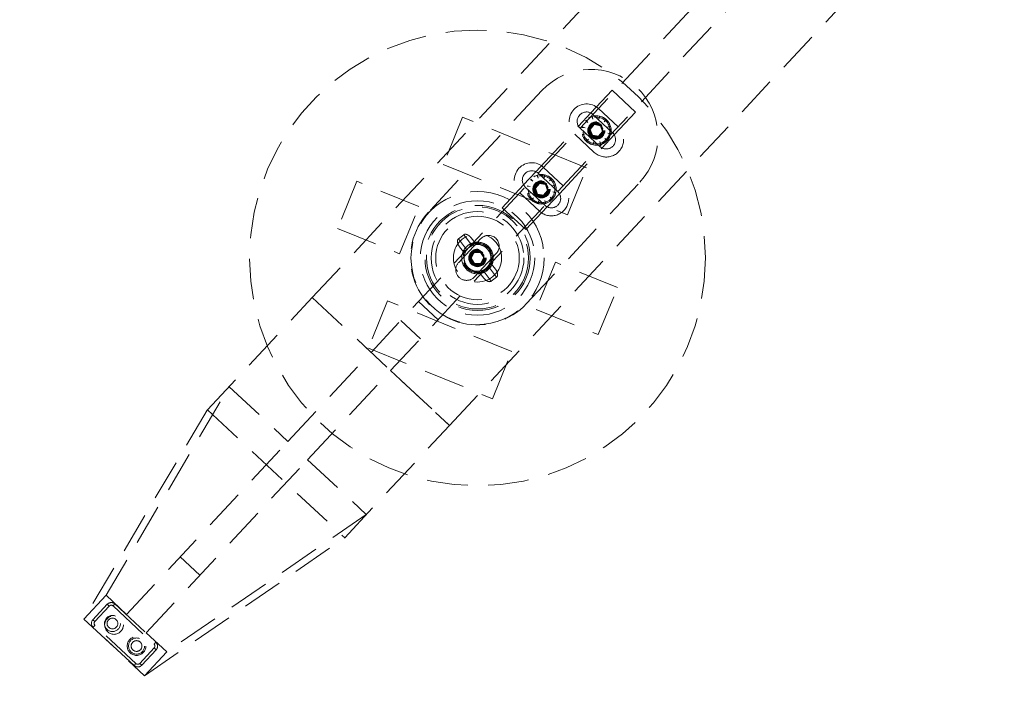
# Model space of a CAD drawing. Header units: millimetres. Extents: x 7 to 412, y 5 to 291.
# Tile 3 of 79: x 70 to 101, y 96 to 117. Entities that reach past the tile are written whole.
import ezdxf

# ---------------------------------------------------------------- set-up
doc = ezdxf.new("R2010")
doc.units = ezdxf.units.MM
doc.linetypes.add('HIDDEN', pattern=[1.905, 1.27, -0.635])

msp = doc.modelspace()

# ---------------------------------------------------------------- linework, layer by layer
at = {"color": 7, "linetype": 'HIDDEN', "lineweight": 18}
for p, q in [((79.58525, 108.27689), (95.73877, 125.59943)), ((81.41363, 106.5719), (97.5643, 123.89137)), ((82.02309, 106.00357), (98.17376, 123.32304)), ((83.85148, 104.29857), (101.05484, 122.74692)), ((86.72289, 114.70918), (83.19923, 110.93052)), ((88.24199, 114.0166), (88.90386, 114.72638)), ((88.90386, 114.72638), (89.63521, 114.04438)), ((89.09119, 113.58317), (88.48172, 114.1515)), ((84.25468, 113.88206), (83.65758, 112.41562)), ((88.11371, 112.31076), (84.25468, 113.88206)), ((87.86074, 113.60776), (88.24199, 114.0166)), ((88.27505, 113.90697), (88.31105, 113.81785)), ((88.31105, 113.81785), (88.29107, 113.91187)), ((88.31122, 113.96866), (88.92069, 113.40033)), ((88.51196, 113.91958), (88.49858, 113.82439)), ((88.49858, 113.82439), (88.52829, 113.91581)), ((88.97334, 113.33461), (89.63521, 114.04438)), ((86.53699, 112.18822), (87.86074, 113.60776)), ((88.52285, 112.97371), (87.91339, 113.54204)), ((87.96864, 113.56611), (88.06383, 113.55273)), ((88.06383, 113.55273), (87.97241, 113.58243)), ((88.07618, 113.77759), (88.15192, 113.71841)), ((88.15192, 113.71841), (88.0876, 113.78984)), ((88.35173, 113.65221), (88.22761, 113.50514)), ((88.54116, 113.61826), (88.35173, 113.65221)), ((88.60647, 113.43723), (88.54116, 113.61826)), ((88.72344, 113.81205), (88.66426, 113.7363)), ((88.66426, 113.7363), (88.7357, 113.80062)), ((88.85282, 113.61318), (88.7637, 113.57717)), ((88.7637, 113.57717), (88.85772, 113.59715)), ((87.74289, 113.3592), (88.35235, 112.79087)), ((88.07038, 113.3652), (87.97636, 113.34522)), ((87.98126, 113.32919), (88.07038, 113.3652)), ((88.22761, 113.50514), (88.29292, 113.32411)), ((88.29292, 113.32411), (88.48235, 113.29016)), ((88.48235, 113.29016), (88.60647, 113.43723)), ((88.59209, 112.92577), (88.97334, 113.33461)), ((88.86544, 113.37626), (88.77025, 113.38964)), ((88.77025, 113.38964), (88.86167, 113.35994)), ((88.16981, 113.20607), (88.09838, 113.14175)), ((88.11064, 113.13032), (88.16981, 113.20607)), ((88.33549, 113.11798), (88.30579, 113.02656)), ((88.32212, 113.02279), (88.33549, 113.11798)), ((88.55903, 113.0354), (88.52302, 113.12452)), ((88.52302, 113.12452), (88.54301, 113.0305)), ((88.7579, 113.16478), (88.68215, 113.22396)), ((88.68215, 113.22396), (88.74647, 113.15253)), ((87.26834, 111.50622), (88.59209, 112.92577)), ((83.65758, 112.41562), (87.51661, 110.84432)), ((87.38619, 111.75478), (86.77673, 112.32312)), ((86.15574, 111.77938), (86.53699, 112.18822)), ((86.57005, 112.07858), (86.60606, 111.98946)), ((86.60606, 111.98946), (86.58607, 112.08348)), ((86.60623, 112.14028), (87.21569, 111.57195)), ((86.80697, 112.0912), (86.79359, 111.99601)), ((86.79359, 111.99601), (86.82329, 112.08743)), ((87.51661, 110.84432), (88.11371, 112.31076)), ((80.96945, 111.89059), (80.37235, 110.42416)), ((82.89896, 111.10494), (80.96945, 111.89059)), ((85.49387, 111.06961), (86.15574, 111.77938)), ((86.81786, 111.14532), (86.2084, 111.71366)), ((86.24653, 108.08886), (89.77019, 111.86752)), ((86.26365, 111.73772), (86.35883, 111.72435)), ((86.35883, 111.72435), (86.26742, 111.75405)), ((86.37118, 111.9492), (86.44693, 111.89003)), ((86.44693, 111.89003), (86.38261, 111.96146)), ((86.64673, 111.82383), (86.52261, 111.67675)), ((86.83616, 111.78988), (86.64673, 111.82383)), ((86.90147, 111.60885), (86.83616, 111.78988)), ((87.01845, 111.98366), (86.95927, 111.90792)), ((86.95927, 111.90792), (87.0307, 111.97223)), ((87.14783, 111.78479), (87.0587, 111.74879)), ((87.0587, 111.74879), (87.15273, 111.76877)), ((86.0379, 111.53082), (86.64736, 110.96248)), ((86.36538, 111.53682), (86.27136, 111.51683)), ((86.27626, 111.50081), (86.36538, 111.53682)), ((86.52261, 111.67675), (86.58792, 111.49572)), ((86.58792, 111.49572), (86.77736, 111.46177)), ((86.77736, 111.46177), (86.90147, 111.60885)), ((86.8871, 111.09738), (87.26834, 111.50622)), ((87.16044, 111.54788), (87.06525, 111.56126)), ((87.06525, 111.56126), (87.15667, 111.53155)), ((82.30187, 109.63851), (82.89896, 111.10494)), ((86.22522, 110.38761), (86.8871, 111.09738)), ((86.46482, 111.37768), (86.39339, 111.31337)), ((86.40564, 111.30194), (86.46482, 111.37768)), ((86.6305, 111.28959), (86.60079, 111.19817)), ((86.61712, 111.1944), (86.6305, 111.28959)), ((86.85404, 111.20702), (86.81803, 111.29614)), ((86.81803, 111.29614), (86.83801, 111.20212)), ((87.0529, 111.3364), (86.97716, 111.39558)), ((86.97716, 111.39558), (87.04148, 111.32414)), ((85.49387, 111.06961), (86.22522, 110.38761)), ((80.37235, 110.42416), (82.30187, 109.63851)), ((84.29386, 110.22948), (84.12935, 110.10166)), ((84.5495, 109.90045), (84.29386, 110.22948)), ((84.12935, 110.10166), (84.38499, 109.77263)), ((84.1381, 109.37134), (84.8201, 110.1027)), ((84.52523, 110.13542), (84.64821, 109.97714)), ((84.28628, 109.69594), (84.1633, 109.85422)), ((84.53056, 109.50255), (84.62054, 109.67267)), ((84.62054, 109.67267), (84.81286, 109.6798)), ((84.62567, 108.91668), (85.30766, 109.64803)), ((84.81286, 109.6798), (84.9152, 109.51682)), ((84.6329, 109.33957), (84.53056, 109.50255)), ((84.82522, 109.3467), (84.6329, 109.33957)), ((84.9152, 109.51682), (84.82522, 109.3467)), ((85.15948, 109.31908), (85.28246, 109.16079)), ((87.1439, 109.37651), (86.5468, 107.91008)), ((89.07341, 108.59086), (87.1439, 109.37651)), ((84.92053, 108.87959), (84.79755, 109.03788)), ((84.89626, 109.11457), (85.1519, 108.78554)), ((85.31641, 108.91336), (85.06078, 109.24239)), ((85.31641, 108.91336), (85.1519, 108.78554)), ((88.47632, 107.12442), (89.07341, 108.59086)), ((76.3295, 104.78554), (79.58525, 108.27689)), ((79.58525, 108.27689), (83.85148, 104.29857)), ((79.58525, 108.27689), (81.41363, 106.5719)), ((81.92915, 108.17069), (81.33206, 106.70426)), ((85.78818, 106.59939), (81.92915, 108.17069)), ((82.89016, 108.15528), (83.49962, 107.58695)), ((86.5468, 107.91008), (88.47632, 107.12442)), ((82.3364, 107.56144), (82.94586, 106.99311)), ((78.83149, 103.80289), (81.41363, 106.5719)), ((81.33206, 106.70426), (85.19109, 105.13296)), ((85.19109, 105.13296), (85.78818, 106.59939)), ((79.44095, 103.23456), (82.02309, 106.00357)), ((82.02309, 106.00357), (83.85148, 104.29857)), ((73.17596, 99.02107), (77.00568, 105.50548)), ((77.00568, 105.50548), (78.83149, 103.80289)), ((76.32351, 104.77911), (72.48546, 98.2806)), ((76.32351, 104.77911), (76.3295, 104.78554)), ((76.3295, 104.78554), (80.59573, 100.80721)), ((80.59573, 100.80721), (83.85148, 104.29857)), ((73.81589, 98.42432), (78.83149, 103.80289)), ((74.42536, 97.85599), (79.44095, 103.23456)), ((79.44095, 103.23456), (81.26676, 101.53197)), ((81.26676, 101.53197), (75.06529, 97.25924)), ((74.37479, 96.51877), (80.58974, 100.80078)), ((80.58974, 100.80078), (80.59573, 100.80721)), ((75.48397, 100.21312), (76.09343, 99.64479)), ((73.17596, 99.02107), (72.48546, 98.2806)), ((73.17596, 99.02107), (73.81589, 98.42432)), ((72.76773, 98.25949), (73.21671, 98.74097)), ((72.82867, 98.20266), (73.27765, 98.68413)), ((73.27765, 98.68413), (73.21671, 98.74097)), ((73.45227, 98.74919), (73.39543, 98.68825)), ((73.39543, 98.68825), (74.66921, 97.50043)), ((73.45227, 98.74919), (74.72604, 97.56138)), ((72.48546, 98.2806), (74.37479, 96.51877)), ((72.82867, 98.20266), (72.76773, 98.25949)), ((72.83278, 98.08488), (72.77595, 98.02393)), ((74.04973, 96.83612), (72.77595, 98.02393)), ((74.10656, 96.89707), (72.83278, 98.08488)), ((74.42536, 97.85599), (75.06529, 97.25924)), ((74.67332, 97.38265), (74.22434, 96.90118)), ((74.73427, 97.32582), (74.28528, 96.84435)), ((74.72604, 97.56138), (74.66921, 97.50043)), ((74.73427, 97.32582), (74.67332, 97.38265)), ((75.06529, 97.25924), (74.37479, 96.51877)), ((74.10656, 96.89707), (74.04973, 96.83612)), ((74.28528, 96.84435), (74.22434, 96.90118))]:
    msp.add_line(p, q, dxfattribs=at)
for centre, radius in [((84.72288, 109.50751), 7.08333), ((88.41704, 113.47118), 0.45833), ((88.41704, 113.47118), 0.45415), ((88.41704, 113.47118), 0.41667), ((88.41704, 113.47118), 0.26667), ((88.41704, 113.47118), 0.25), ((88.41704, 113.47118), 0.22917), ((88.41704, 113.47118), 0.20833), ((88.41704, 113.47118), 0.19226), ((86.71204, 111.6428), 0.45833), ((86.71204, 111.6428), 0.45415), ((86.71204, 111.6428), 0.41667), ((86.71204, 111.6428), 0.26667), ((86.71204, 111.6428), 0.25), ((86.71204, 111.6428), 0.22917), ((86.71204, 111.6428), 0.20833), ((86.71204, 111.6428), 0.19226), ((84.72288, 109.50751), 2.06745), ((84.72288, 109.50751), 2.06745), ((84.72288, 109.50751), 1.77877), ((84.72288, 109.50751), 1.63444), ((84.72288, 109.50751), 1.58632), ((84.72288, 109.50751), 1.44199), ((84.72288, 109.50751), 1.29765), ((84.72288, 109.50751), 1.29765), ((84.72288, 109.50969), 0.75), ((84.72288, 109.50969), 0.45833), ((84.72288, 109.50969), 0.45415), ((84.72288, 109.50969), 0.41667), ((84.72288, 109.50751), 0.27083), ((84.72288, 109.50969), 0.26667), ((84.72288, 109.50969), 0.26042), ((84.72288, 109.50969), 0.25), ((84.72288, 109.50751), 0.25), ((84.72288, 109.50969), 0.22917), ((84.72288, 109.50969), 0.20833), ((84.72288, 109.50969), 0.19226), ((73.37618, 98.14218), 0.25), ((73.42493, 98.09671), 0.29167), ((73.37618, 98.14218), 0.16667), ((74.12582, 97.44313), 0.29167), ((74.12582, 97.44313), 0.25), ((74.12582, 97.44313), 0.16667)]:
    msp.add_circle(centre, radius, dxfattribs=at)
for centre, radius, start, end in [((88.24654, 113.28835), 2.08333, 317, 137), ((88.11231, 113.75535), 0.54167, 47, 227), ((88.11231, 113.75535), 0.29167, 47, 227), ((88.72177, 113.18702), 0.54167, 227, 47), ((88.72177, 113.18702), 0.29167, 227, 47), ((86.40731, 111.92697), 0.54167, 47, 227), ((86.40731, 111.92697), 0.29167, 47, 227), ((87.01677, 111.35863), 0.54167, 227, 47), ((87.01677, 111.35863), 0.29167, 227, 47), ((84.72288, 109.50969), 2.08333, 137, 317), ((85.06388, 109.87536), 0.33333, 317, 137), ((84.72288, 109.50751), 0.49167, 100.06353, 155.62662), ((84.72288, 109.50751), 0.41667, 67.845075, 127.845075), ((84.72288, 109.50751), 0.49167, 335.62662, 100.06353), ((84.72288, 109.50751), 0.41667, 7.845075, 67.845075), ((84.72288, 109.50751), 0.49167, 155.62662, 280.06353), ((84.72288, 109.50751), 0.41667, 127.845075, 187.845075), ((84.72288, 109.50751), 0.41667, 307.845075, 7.845075), ((84.38188, 109.14401), 0.33333, 137, 317), ((84.72288, 109.50751), 0.41667, 187.845075, 247.845075), ((84.72288, 109.50751), 0.49167, 280.06353, 335.62662), ((84.72288, 109.50751), 0.41667, 247.845075, 307.845075), ((73.3386, 98.6273), 0.16667, 47, 137), ((73.3386, 98.6273), 0.08333, 47, 137), ((72.88962, 98.14583), 0.16667, 137, 227), ((72.88962, 98.14583), 0.08333, 137, 227), ((74.61237, 97.43949), 0.08333, 317, 47), ((74.61237, 97.43949), 0.16667, 317, 47), ((74.16339, 96.95801), 0.16667, 227, 317), ((74.16339, 96.95801), 0.08333, 227, 317)]:
    msp.add_arc(centre, radius, start, end, dxfattribs=at)
for centre, start_param, end_param in [((79.60314, 108.26021), 2.95780011, 2.98451302), ((83.83358, 104.31526), 3.29867229, 3.32538519)]:
    msp.add_ellipse(centre, major_axis=(2.61433, 2.80352), ratio=0.03492077, start_param=start_param, end_param=end_param, dxfattribs=at)
at = {"color": 7, "linetype": 'Continuous', "lineweight": 25}
for points, knots in [([(204.88955, 125.88251), (204.88104, 125.31421), (204.864, 124.17671), (204.72627, 122.47276), (204.50662, 120.7725), (204.19719, 119.07778), (203.80051, 117.39043), (203.31643, 115.71226), (202.74564, 114.04509), (202.08874, 112.3907), (201.34645, 110.75088), (200.51959, 109.12738), (199.60905, 107.52193), (198.61583, 105.93626), (197.541, 104.37204), (196.38572, 102.83096), (195.15125, 101.31465), (193.83891, 99.82473), (192.45012, 98.36278), (190.88635, 96.83249), (189.13295, 95.24549), (187.17653, 93.61508), (185.12034, 92.03449), (182.96756, 90.50613), (180.77265, 89.06592), (178.54471, 87.71079), (176.29202, 86.43771), (173.96702, 85.2176), (171.57282, 84.0521), (169.11263, 82.94277), (166.43673, 81.82729), (163.53838, 80.72152), (160.41249, 79.64237), (157.21576, 78.64941), (153.9341, 77.73892), (150.57265, 76.91462), (147.13696, 76.18007), (143.65348, 75.54154), (140.12893, 75.00027), (136.59144, 74.55995), (133.04825, 74.21936), (129.5064, 73.97708), (125.95129, 73.83153), (122.36796, 73.78269), (118.76312, 73.83272), (115.14369, 73.9836), (111.53826, 74.23474), (107.95379, 74.58566), (104.41818, 75.03303), (100.93771, 75.57394), (97.51836, 76.20532), (94.14534, 76.92929), (90.99023, 77.70391), (88.0515, 78.51216), (85.32604, 79.33802), (82.6503, 80.22635), (80.02789, 81.17597), (77.46231, 82.1856), (75.00382, 83.23394), (72.65252, 84.3155), (70.40795, 85.42488), (68.22539, 86.58255), (66.10743, 87.78715), (63.96557, 89.09274), (61.81154, 90.50613), (59.65876, 92.03449), (57.60256, 93.61508), (55.64614, 95.24549), (53.89275, 96.83249), (52.32898, 98.36278), (50.94018, 99.82473), (49.62784, 101.31465), (48.39337, 102.83096), (47.2381, 104.37204), (46.16327, 105.93626), (45.17005, 107.52193), (44.25951, 109.12738), (43.43264, 110.75088), (42.69035, 112.3907), (42.03345, 114.04509), (41.46266, 115.71226), (40.97861, 117.39043), (40.58183, 119.07778), (40.27277, 120.7725), (40.05176, 122.47276), (39.91906, 124.17671), (39.87481, 125.88251), (39.91906, 127.58831), (40.05176, 129.29225), (40.27277, 130.99251), (40.58183, 132.68723), (40.97861, 134.37458), (41.46266, 136.05275), (42.03345, 137.71992), (42.69035, 139.37431), (43.43264, 141.01413), (44.25951, 142.63764), (45.17005, 144.24308), (46.16327, 145.82876), (47.2381, 147.39297), (48.39337, 148.93405), (49.62784, 150.45036), (50.94018, 151.94028), (52.32898, 153.40223), (53.89275, 154.93252), (55.64614, 156.51952), (57.60256, 158.14993), (59.65876, 159.73053), (61.81154, 161.25888), (64.00645, 162.6991), (66.23439, 164.05422), (68.48708, 165.32731), (70.81208, 166.54741), (73.20628, 167.71291), (75.66646, 168.82225), (78.34237, 169.93772), (81.24072, 171.04349), (84.36661, 172.12264), (87.56333, 173.1156), (90.845, 174.02609), (94.20644, 174.85039), (97.64213, 175.58495), (101.12562, 176.22347), (104.65017, 176.76474), (108.18765, 177.20506), (111.73084, 177.54566), (115.27269, 177.78793), (118.8278, 177.93348), (122.41113, 177.98232), (126.01598, 177.9323), (129.6354, 177.78142), (133.24084, 177.53027), (136.82531, 177.17935), (140.36091, 176.73199), (143.84138, 176.19108), (147.26074, 175.55969), (150.63376, 174.83573), (153.78887, 174.06111), (156.72759, 173.25285), (159.45306, 172.427), (162.12879, 171.53867), (164.75121, 170.58905), (167.31678, 169.57941), (169.77527, 168.53107), (172.12658, 167.44951), (174.37115, 166.34014), (176.55371, 165.18246), (178.67166, 163.97786), (180.81353, 162.67227), (182.96756, 161.25888), (185.12034, 159.73053), (187.17653, 158.14993), (189.13295, 156.51952), (190.88635, 154.93252), (192.45012, 153.40223), (193.83891, 151.94028), (195.15125, 150.45036), (196.38572, 148.93405), (197.541, 147.39297), (198.61583, 145.82876), (199.60905, 144.24308), (200.51959, 142.63764), (201.34645, 141.01413), (202.08874, 139.37431), (202.74564, 137.71992), (203.31643, 136.05275), (203.80051, 134.37458), (204.19719, 132.68723), (204.50662, 130.99251), (204.72627, 129.29225), (204.864, 127.58831), (204.88104, 126.4508), (204.88955, 125.88251)], [0, 0, 0, 0, 0.00398107, 0.00796855, 0.01196882, 0.01598812, 0.02003253, 0.0241079, 0.02821983, 0.03237362, 0.03657422, 0.04082624, 0.04513389, 0.04950099, 0.05393097, 0.05842684, 0.0629912, 0.06762626, 0.07233383, 0.07711533, 0.08295205, 0.08889786, 0.09495317, 0.10111772, 0.1073906, 0.11334175, 0.11938426, 0.12551608, 0.13173472, 0.13803738, 0.14442091, 0.15204336, 0.15976716, 0.16758565, 0.1754917, 0.18362367, 0.19183027, 0.20010282, 0.20843234, 0.2168096, 0.22507462, 0.23336747, 0.24167895, 0.24999976, 0.25847179, 0.26693397, 0.27537649, 0.28378963, 0.29216379, 0.30034136, 0.30846351, 0.31652173, 0.32450781, 0.3312215, 0.33787294, 0.34445773, 0.35097169, 0.35741088, 0.36377165, 0.36969409, 0.37554125, 0.38131082, 0.38700077, 0.3926094, 0.39888228, 0.40504683, 0.41110214, 0.41704795, 0.42288467, 0.42766617, 0.43237374, 0.4370088, 0.44157316, 0.44606903, 0.45049901, 0.45486611, 0.45917376, 0.46342578, 0.46762638, 0.47178017, 0.4758921, 0.47996747, 0.48401188, 0.48803118, 0.49203145, 0.49601893, 0.5, 0.50398107, 0.50796855, 0.51196882, 0.51598812, 0.52003253, 0.5241079, 0.52821983, 0.53237362, 0.53657422, 0.54082624, 0.54513389, 0.54950099, 0.55393097, 0.55842684, 0.5629912, 0.56762626, 0.57233383, 0.57711533, 0.58295205, 0.58889786, 0.59495317, 0.60111772, 0.6073906, 0.61334175, 0.61938426, 0.62551608, 0.63173472, 0.63803738, 0.64442091, 0.65204336, 0.65976716, 0.66758565, 0.6754917, 0.68362367, 0.69183027, 0.70010282, 0.70843234, 0.7168096, 0.72507462, 0.73336747, 0.74167895, 0.74999976, 0.75847179, 0.76693397, 0.77537649, 0.78378963, 0.79216379, 0.80034136, 0.80846351, 0.81652173, 0.82450781, 0.8312215, 0.83787294, 0.84445773, 0.85097169, 0.85741088, 0.86377165, 0.86969409, 0.87554125, 0.88131082, 0.88700077, 0.8926094, 0.89888228, 0.90504683, 0.91110214, 0.91704795, 0.92288467, 0.92766617, 0.93237374, 0.9370088, 0.94157316, 0.94606903, 0.95049901, 0.95486611, 0.95917376, 0.96342578, 0.96762638, 0.97178017, 0.9758921, 0.97996747, 0.98401188, 0.98803118, 0.99203145, 0.99601893, 1, 1, 1, 1]), ([(204.80621, 125.88251), (204.79604, 126.50376), (204.77569, 127.74697), (204.6108, 129.60884), (204.34815, 131.46226), (204.0262, 133.07186), (203.68917, 134.44022), (203.3683, 135.57572), (203.00748, 136.7065), (202.60671, 137.83256), (202.13436, 139.0344), (201.58065, 140.30849), (200.93532, 141.65029), (200.23282, 142.98058), (199.47955, 144.28825), (198.77454, 145.41777), (198.13842, 146.37598), (197.58015, 147.17863), (197.00058, 147.97507), (196.39971, 148.76529), (195.77754, 149.54931), (194.96043, 150.537), (193.92693, 151.71727), (192.65216, 153.07418), (191.32113, 154.39769), (190.16476, 155.47476), (189.21037, 156.32231), (188.46935, 156.9596), (187.71311, 157.58964), (186.94164, 158.21244), (186.15494, 158.82801), (184.98075, 159.71867), (183.39197, 160.86269), (181.35554, 162.22671), (179.6795, 163.27104), (178.3986, 164.03029), (177.5377, 164.52627), (176.66525, 165.01478), (175.78127, 165.49579), (174.88576, 165.96933), (173.66333, 166.59743), (172.10199, 167.36511), (170.18771, 168.25163), (168.23551, 169.10214), (166.24538, 169.91662), (164.21735, 170.69508), (162.18375, 171.42588), (160.21512, 172.08799), (158.31829, 172.68638), (156.46654, 173.23467), (154.59443, 173.75352), (152.70194, 174.24293), (150.78908, 174.7029), (148.43674, 175.22677), (145.63752, 175.78574), (142.38409, 176.34401), (139.0971, 176.81759), (135.78838, 177.2051), (132.46558, 177.50695), (129.13621, 177.72264), (125.79597, 177.85259), (122.56967, 177.89513), (119.46414, 177.86121), (116.48571, 177.76054), (113.51615, 177.59182), (110.54908, 177.35453), (108.0175, 177.09298), (105.9201, 176.83738), (104.26155, 176.61279), (102.61142, 176.36676), (100.9697, 176.0993), (99.3364, 175.8104), (97.7115, 175.50006), (95.8033, 175.10841), (93.62113, 174.62058), (91.1758, 174.01796), (88.76416, 173.36692), (86.3862, 172.66747), (84.01837, 171.91204), (81.91172, 171.18524), (80.06032, 170.50393), (78.48106, 169.8923), (76.92498, 169.25877), (75.39207, 168.60332), (73.88235, 167.92597), (72.3958, 167.22668), (70.66457, 166.37352), (68.70612, 165.3502), (66.53047, 164.12949), (64.39008, 162.84026), (62.29104, 161.48085), (60.23208, 160.04475), (58.50452, 158.74535), (57.08293, 157.60745), (55.95969, 156.66513), (54.86071, 155.69824), (53.7797, 154.69951), (52.71924, 153.66856), (51.69076, 152.61454), (50.70226, 151.54523), (49.68965, 150.38735), (48.66296, 149.13716), (47.63378, 147.79047), (46.66644, 146.4256), (45.74744, 145.02193), (44.88079, 143.57967), (44.07108, 142.09896), (43.33227, 140.60302), (42.62263, 138.99754), (41.95902, 137.27974), (41.36125, 135.44748), (40.8667, 133.59566), (40.47563, 131.72053), (40.19136, 129.82477), (40.01735, 127.91741), (39.95707, 126.08082), (39.99556, 124.31865), (40.11925, 122.63294), (40.32974, 120.951), (40.62362, 119.29218), (40.9968, 117.6584), (41.44584, 116.05134), (41.97458, 114.45434), (42.57568, 112.88657), (43.24486, 111.3494), (43.97853, 109.84418), (44.78376, 108.35465), (45.64422, 106.90842), (46.55427, 105.50536), (47.50898, 104.14538), (48.52439, 102.80389), (49.63316, 101.44072), (50.84012, 100.05993), (52.15, 98.66607), (53.51619, 97.3106), (54.92268, 96.00546), (56.36453, 94.74991), (57.85112, 93.53285), (59.30646, 92.41152), (60.72051, 91.38004), (62.08444, 90.43326), (63.48505, 89.50787), (64.90433, 88.61518), (66.33989, 87.75477), (67.78951, 86.92634), (69.26992, 86.11987), (70.88841, 85.27968), (72.64906, 84.4134), (74.55594, 83.52944), (76.50063, 82.68119), (78.48313, 81.86863), (80.50344, 81.09176), (82.5325, 80.36106), (84.62309, 79.65633), (86.77319, 78.98095), (89.01046, 78.33022), (91.27802, 77.72201), (93.57588, 77.15634), (96.08677, 76.59207), (98.81154, 76.04359), (101.75068, 75.52699), (104.71808, 75.07965), (107.69943, 74.70344), (110.65968, 74.40057), (113.59207, 74.16844), (116.50438, 74.00404), (119.42515, 73.90509), (122.36882, 73.87144), (125.32974, 73.90415), (128.30221, 74.00489), (131.26606, 74.17343), (134.23357, 74.41079), (136.86609, 74.68284), (139.16338, 74.9657), (141.11353, 75.23698), (143.05188, 75.53795), (144.97845, 75.86864), (146.89323, 76.22902), (148.98931, 76.65869), (151.25881, 77.16832), (153.69292, 77.7704), (156.0937, 78.42052), (158.46114, 79.11866), (160.821, 79.87309), (162.92334, 80.59965), (164.77395, 81.28187), (166.35376, 81.89481), (167.91056, 82.5298), (169.44433, 83.18684), (170.9551, 83.86592), (172.44284, 84.56707), (174.00421, 85.33794), (175.63231, 86.18345), (177.3195, 87.10935), (178.97602, 88.06952), (180.60921, 89.06955), (182.21609, 90.10964), (183.78465, 91.18373), (185.32847, 92.30241), (186.84405, 93.46641), (188.32755, 94.67667), (189.7681, 95.92628), (191.17625, 97.22766), (192.54687, 98.58181), (193.86247, 99.97577), (195.07467, 101.35647), (196.18806, 102.71903), (197.20729, 104.05912), (198.16534, 105.41709), (199.07892, 106.81861), (199.94323, 108.26353), (200.75274, 109.7517), (201.49024, 111.25439), (202.19618, 112.86393), (202.85434, 114.58281), (203.44577, 116.4129), (203.93458, 118.26379), (204.32127, 120.14196), (204.59907, 122.04514), (204.77387, 123.96225), (204.79544, 125.24263), (204.80621, 125.88251)], [0, 0, 0, 0, 0.0043572, 0.00871941, 0.01310058, 0.01748281, 0.02022693, 0.02298431, 0.02575808, 0.02855131, 0.03136699, 0.03481461, 0.03829348, 0.04180859, 0.0453648, 0.04887687, 0.0511464, 0.05343192, 0.0557345, 0.05805516, 0.06039493, 0.06275478, 0.06704637, 0.07139696, 0.07581175, 0.0802106, 0.08247988, 0.08476483, 0.08706604, 0.08938405, 0.09171941, 0.09407265, 0.09972162, 0.10544947, 0.11126258, 0.11357106, 0.11589401, 0.11823177, 0.1205847, 0.12295313, 0.1253374, 0.13022494, 0.13515626, 0.14013397, 0.14516061, 0.15023867, 0.15537054, 0.1603174, 0.1648068, 0.16932163, 0.17386329, 0.17843316, 0.18303259, 0.1876629, 0.19533733, 0.20305283, 0.21081501, 0.21862939, 0.22641793, 0.23421631, 0.24202972, 0.24986335, 0.25684679, 0.26381304, 0.27076578, 0.27770867, 0.28469032, 0.28861645, 0.29252947, 0.29643007, 0.30031896, 0.30419685, 0.30806446, 0.31192252, 0.31786064, 0.32374793, 0.3295872, 0.33538135, 0.34113331, 0.34701977, 0.35101165, 0.35497093, 0.35889873, 0.36279625, 0.36666467, 0.37050522, 0.37431916, 0.38020234, 0.38600282, 0.3918158, 0.39772651, 0.40354136, 0.40942109, 0.41288603, 0.41631327, 0.41970465, 0.42315279, 0.42663584, 0.43007796, 0.43348159, 0.43684926, 0.4408664, 0.44482696, 0.44873593, 0.4525985, 0.45659288, 0.46053555, 0.46443319, 0.46829271, 0.47284469, 0.47734457, 0.48180537, 0.48628289, 0.49077375, 0.49524451, 0.4997102, 0.50365612, 0.507603, 0.51156122, 0.51554109, 0.519415, 0.5233121, 0.52724121, 0.53121092, 0.53508579, 0.53899755, 0.54295324, 0.54695971, 0.55079871, 0.55468137, 0.55861278, 0.56259787, 0.56700461, 0.57147415, 0.57601213, 0.58050161, 0.58493093, 0.58942112, 0.59397622, 0.59781638, 0.60169748, 0.60562161, 0.60959077, 0.61345763, 0.61736072, 0.6213017, 0.62528215, 0.63015142, 0.63506452, 0.64002405, 0.64503253, 0.65009239, 0.65520603, 0.66015904, 0.6655667, 0.6710134, 0.67650159, 0.68203364, 0.68761188, 0.69455244, 0.70152796, 0.7085426, 0.7156005, 0.72260464, 0.72941388, 0.7362325, 0.74306396, 0.74991173, 0.75688066, 0.763833, 0.77077238, 0.77770247, 0.78471341, 0.78933485, 0.79393798, 0.79852394, 0.8030939, 0.80764901, 0.81219047, 0.81810211, 0.82396364, 0.82977784, 0.83554756, 0.84127572, 0.84715506, 0.85114874, 0.85511032, 0.85904095, 0.8629418, 0.86681408, 0.87065903, 0.87447789, 0.87902779, 0.88352654, 0.88797654, 0.89245714, 0.89695826, 0.90140176, 0.90579072, 0.91033002, 0.9148046, 0.91921842, 0.9237048, 0.92825206, 0.93273095, 0.93714709, 0.94113716, 0.94507138, 0.94895467, 0.95279212, 0.95680399, 0.96076172, 0.96467209, 0.96854215, 0.97308639, 0.97757689, 0.98202657, 0.98650821, 0.99102, 0.99551218, 1, 1, 1, 1])]:
    msp.add_open_spline(points, degree=3, knots=knots, dxfattribs=at)
at = {"color": 7, "linetype": 'HIDDEN', "lineweight": 18}
for points, knots in [([(204.05646, 125.88251), (204.0458, 125.25452), (204.02446, 123.99781), (203.8522, 122.11833), (203.57829, 120.24713), (203.19362, 118.38691), (202.70426, 116.54875), (202.11359, 114.73779), (201.43092, 112.97022), (200.65873, 111.23998), (199.80438, 109.55377), (198.86781, 107.9039), (197.8548, 106.29433), (196.77275, 104.73085), (195.62608, 103.21294), (194.37947, 101.69216), (193.02363, 100.16678), (191.55834, 98.64544), (190.03352, 97.17871), (188.45313, 95.76533), (186.82132, 94.40483), (185.14323, 93.09773), (183.36838, 91.80343), (181.49908, 90.5292), (179.53432, 89.27929), (177.53589, 88.09122), (175.50316, 86.96108), (173.24994, 85.78931), (170.76814, 84.59324), (168.05294, 83.3921), (165.30072, 82.27614), (162.52527, 81.24661), (159.74853, 80.30652), (156.96824, 79.44954), (154.18926, 78.67279), (151.38914, 77.96689), (148.45483, 77.30474), (145.3697, 76.69248), (142.14552, 76.14306), (138.89873, 75.67821), (135.63804, 75.29836), (132.35865, 75.00218), (129.06559, 74.79007), (125.76117, 74.66193), (122.3252, 74.61656), (118.76369, 74.6654), (115.08416, 74.82066), (111.41589, 75.08038), (108.21348, 75.39991), (105.47474, 75.73885), (103.19023, 76.06451), (100.91145, 76.43289), (98.64039, 76.8444), (96.16509, 77.3422), (93.49549, 77.94113), (90.62724, 78.66225), (87.77735, 79.45872), (84.94247, 80.33452), (82.33535, 81.22062), (79.95638, 82.09828), (77.7988, 82.9519), (75.66479, 83.85605), (73.55691, 84.81144), (71.4316, 85.84109), (69.29143, 86.9513), (67.13958, 88.14928), (65.02419, 89.41369), (62.94236, 90.7509), (60.90222, 92.16148), (59.05542, 93.53875), (57.3987, 94.86306), (55.9222, 96.11961), (54.48774, 97.42208), (53.09798, 98.77155), (51.75789, 100.16743), (50.47455, 101.60642), (49.25672, 103.08161), (48.10235, 104.59864), (47.01413, 106.15896), (45.99561, 107.76368), (45.05176, 109.41095), (44.18849, 111.09754), (43.40572, 112.83232), (42.71306, 114.60469), (42.11521, 116.41386), (41.61964, 118.24433), (41.22849, 120.09525), (40.94369, 121.96657), (40.76802, 123.85497), (40.70665, 125.67912), (40.74537, 127.42906), (40.8696, 129.09785), (41.08012, 130.75978), (41.37418, 132.40178), (41.74974, 134.02587), (42.20137, 135.61942), (42.72911, 137.19231), (43.35598, 138.80863), (44.09509, 140.47224), (44.95167, 142.16864), (45.88952, 143.82482), (46.89989, 145.43348), (47.97565, 146.99144), (49.11484, 148.5034), (50.37698, 150.04733), (51.77474, 151.62101), (53.31396, 153.2144), (54.91711, 154.74639), (56.57574, 156.21542), (58.28139, 157.62033), (60.14777, 159.05342), (62.18104, 160.5022), (64.3869, 161.95456), (66.64795, 163.3322), (68.96096, 164.6375), (71.41011, 165.91801), (73.99102, 167.16255), (76.69868, 168.36109), (79.43527, 169.47194), (82.19664, 170.498), (84.96626, 171.43767), (87.74677, 172.29667), (90.53397, 173.07748), (93.34836, 173.78835), (96.30848, 174.4572), (99.42695, 175.07615), (102.68699, 175.63062), (105.96497, 176.09798), (109.24006, 176.47692), (112.52192, 176.77055), (115.7974, 176.97905), (119.07602, 177.10429), (122.35196, 177.14651), (125.62751, 177.10618), (128.90401, 176.98296), (132.1766, 176.77666), (135.45379, 176.48558), (138.72343, 176.10959), (141.99828, 175.64522), (145.25847, 175.09339), (148.39771, 174.47288), (151.39549, 173.79726), (154.26369, 173.07302), (157.1022, 172.27657), (159.91554, 171.40459), (162.49946, 170.52449), (164.86416, 169.65082), (167.01777, 168.79776), (169.15404, 167.8916), (171.2699, 166.93131), (173.40985, 165.89283), (175.56733, 164.77112), (177.73428, 163.56118), (179.85526, 162.28908), (181.93037, 160.95145), (183.95659, 159.54595), (185.78874, 158.17588), (187.43764, 156.85465), (188.91263, 155.59643), (190.35132, 154.28674), (191.74828, 152.92609), (193.097, 151.51588), (194.38276, 150.06738), (195.59679, 148.58919), (196.74065, 147.07822), (197.81885, 145.52464), (198.82964, 143.9246), (199.77018, 142.27501), (200.6328, 140.58001), (201.41258, 138.83929), (202.09975, 137.06601), (202.69118, 135.25984), (203.1821, 133.42623), (203.57039, 131.56363), (203.84861, 129.67983), (204.02392, 127.78326), (204.04562, 126.51574), (204.05646, 125.88251)], [0, 0, 0, 0, 0.00445351, 0.00891229, 0.01337498, 0.0178612, 0.02237766, 0.02685986, 0.03136525, 0.035811, 0.04029321, 0.04476748, 0.04926234, 0.05377788, 0.05824954, 0.06275156, 0.06772177, 0.07272072, 0.07772941, 0.08272479, 0.08775571, 0.09279551, 0.09780907, 0.10333368, 0.10883856, 0.11432291, 0.11982138, 0.12533246, 0.13233427, 0.13935803, 0.14638751, 0.15339549, 0.16035137, 0.1671777, 0.17402851, 0.18081513, 0.18765754, 0.19536212, 0.20312118, 0.21085277, 0.21862298, 0.22640226, 0.23420481, 0.2420258, 0.24985478, 0.25857489, 0.26728569, 0.27597257, 0.28465468, 0.29010904, 0.29554506, 0.30102105, 0.30648077, 0.31191447, 0.31892826, 0.32588416, 0.33288908, 0.33991397, 0.34692632, 0.35241695, 0.35789759, 0.3633822, 0.36885383, 0.37431059, 0.38013056, 0.38595206, 0.3917764, 0.39760757, 0.40349852, 0.40936506, 0.41394416, 0.41853989, 0.42311431, 0.42768432, 0.43227685, 0.43683607, 0.44135682, 0.44584143, 0.45035326, 0.45484549, 0.45931796, 0.46381419, 0.46827881, 0.4728114, 0.47730486, 0.48178675, 0.486255, 0.49071577, 0.49520493, 0.4996991, 0.50365362, 0.50761441, 0.51156284, 0.51553026, 0.51944091, 0.52338135, 0.52727349, 0.53120402, 0.53567335, 0.54017966, 0.54467779, 0.54916805, 0.5536489, 0.55810239, 0.56259163, 0.56778958, 0.57302661, 0.57830074, 0.58351346, 0.58873821, 0.59397074, 0.60020052, 0.60644189, 0.61269919, 0.61897628, 0.62527622, 0.63229834, 0.63929539, 0.6462749, 0.6532433, 0.66018654, 0.66701631, 0.67388199, 0.68071427, 0.68760285, 0.69540452, 0.70326146, 0.71105473, 0.71888684, 0.72664317, 0.73442265, 0.74216354, 0.74991218, 0.75765757, 0.7653956, 0.77316557, 0.78091285, 0.78872894, 0.79650651, 0.80437023, 0.81217875, 0.81920031, 0.82616381, 0.8331584, 0.84010827, 0.84705211, 0.8525168, 0.85798718, 0.86348035, 0.86897397, 0.87446607, 0.88034944, 0.88621867, 0.89206667, 0.89788846, 0.90372663, 0.90955372, 0.91411129, 0.9187111, 0.92330248, 0.92790799, 0.93253993, 0.93713987, 0.94164223, 0.9461038, 0.95057782, 0.95505113, 0.95952295, 0.96404142, 0.96853538, 0.97304592, 0.97752406, 0.98200887, 0.98650266, 0.99101109, 0.99550929, 1, 1, 1, 1]), ([(84.29386, 110.22948), (84.3006, 110.23361), (84.31571, 110.24288), (84.34935, 110.24627), (84.40036, 110.23562), (84.46566, 110.20041), (84.50452, 110.15802), (84.52523, 110.13542)], [0, 0, 0, 0, 0.08690798, 0.19497532, 0.3643972, 0.66116489, 1, 1, 1, 1]), ([(84.1633, 109.85422), (84.14348, 109.88534), (84.1121, 109.9346), (84.09729, 110.00626), (84.09951, 110.05124), (84.11013, 110.08255), (84.12314, 110.09548), (84.12935, 110.10166)], [0, 0, 0, 0, 0.40620402, 0.6429701, 0.79860172, 0.9037985, 1, 1, 1, 1]), ([(84.46724, 109.83654), (84.50067, 109.8625), (84.56698, 109.91403), (84.62729, 109.96089), (84.65721, 109.98413)], [0, 0, 0, 0, 0.503994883, 1, 1, 1, 1]), ([(84.65721, 109.98413), (84.68339, 109.97347), (84.75359, 109.94489), (84.83129, 109.91325), (84.88001, 109.89341)], [0, 0, 0, 0, 0.37286216, 1, 1, 1, 1]), ([(84.88001, 109.89341), (84.88483, 109.89145), (84.94627, 109.86643), (85.02327, 109.83508), (85.08854, 109.8085), (85.10281, 109.80269)], [0, 0, 0, 0, 0.06240818, 0.79505652, 1, 1, 1, 1]), ([(84.27728, 109.68895), (84.30329, 109.70915), (84.3562, 109.75026), (84.4218, 109.80123), (84.45929, 109.83036), (84.46724, 109.83654)], [0, 0, 0, 0, 0.43238197, 0.87954735, 1, 1, 1, 1]), ([(84.31011, 109.45063), (84.30434, 109.49256), (84.29287, 109.57575), (84.28245, 109.65142), (84.27728, 109.68895)], [0, 0, 0, 0, 0.50399488, 1, 1, 1, 1]), ([(85.10281, 109.80269), (85.10731, 109.77006), (85.11645, 109.70369), (85.12779, 109.62139), (85.13427, 109.57436), (85.13565, 109.56438)], [0, 0, 0, 0, 0.43238197, 0.87954735, 1, 1, 1, 1]), ([(85.13565, 109.56438), (85.14143, 109.52245), (85.15289, 109.43926), (85.16331, 109.3636), (85.16848, 109.32607)], [0, 0, 0, 0, 0.50399488, 1, 1, 1, 1]), ([(84.34295, 109.21232), (84.33845, 109.24495), (84.32931, 109.31133), (84.31797, 109.39362), (84.31149, 109.44065), (84.31011, 109.45063)], [0, 0, 0, 0, 0.43238197, 0.87954735, 1, 1, 1, 1]), ([(85.16848, 109.32607), (85.14247, 109.30586), (85.08956, 109.26475), (85.02397, 109.21379), (84.98647, 109.18466), (84.97852, 109.17848)], [0, 0, 0, 0, 0.43238197, 0.87954735, 1, 1, 1, 1]), ([(84.56575, 109.1216), (84.51702, 109.14144), (84.43933, 109.17308), (84.36913, 109.20166), (84.34295, 109.21232)], [0, 0, 0, 0, 0.62713784, 1, 1, 1, 1]), ([(84.78855, 109.03088), (84.77428, 109.03669), (84.70901, 109.06327), (84.63201, 109.09462), (84.57057, 109.11964), (84.56575, 109.1216)], [0, 0, 0, 0, 0.20494348, 0.93759182, 1, 1, 1, 1]), ([(84.97852, 109.17848), (84.9451, 109.15251), (84.87878, 109.10099), (84.81847, 109.05413), (84.78855, 109.03088)], [0, 0, 0, 0, 0.503994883, 1, 1, 1, 1]), ([(85.28246, 109.16079), (85.30229, 109.12967), (85.33367, 109.08042), (85.34847, 109.00875), (85.34625, 108.96377), (85.33563, 108.93246), (85.32263, 108.91953), (85.31641, 108.91336)], [0, 0, 0, 0, 0.40620402, 0.6429701, 0.79860172, 0.9037985, 1, 1, 1, 1]), ([(85.1519, 108.78554), (85.14516, 108.7814), (85.13005, 108.77213), (85.09642, 108.76874), (85.0454, 108.77939), (84.9801, 108.8146), (84.94124, 108.85699), (84.92053, 108.87959)], [0, 0, 0, 0, 0.08690798, 0.19497532, 0.3643972, 0.66116489, 1, 1, 1, 1])]:
    msp.add_open_spline(points, degree=3, knots=knots, dxfattribs=at)

doc.saveas('drawing.dxf')
